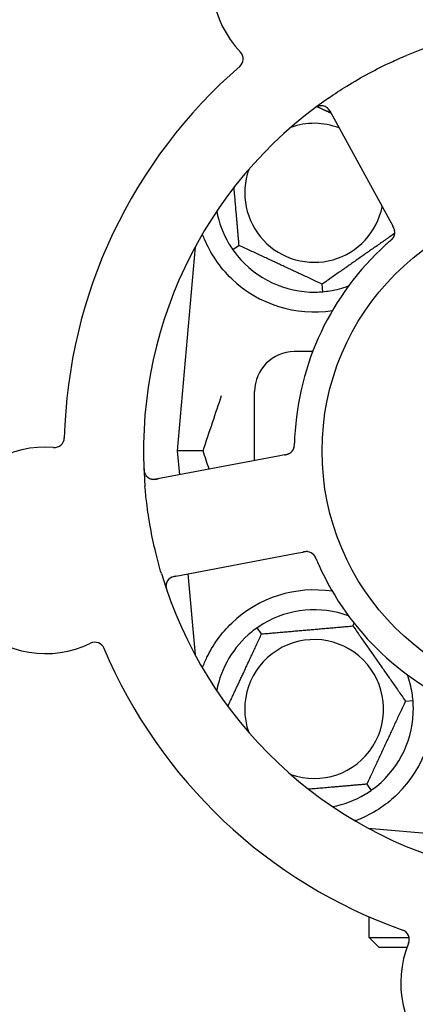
# Model space of a CAD drawing. Header units: inches. Extents: x 24 to 1128, y -69 to 748.
# Tile 41 of 256: x 135.25 to 136.49, y 213.57 to 216.67. Entities that reach past the tile are written whole.
import ezdxf

# ---------------------------------------------------------------- set-up
doc = ezdxf.new("R2010")
doc.units = ezdxf.units.IN
doc.header["$LTSCALE"] = 32
doc.header["$MEASUREMENT"] = 0
doc.layers.add('Dimension (ANSI)', color=7, linetype='Continuous', lineweight=25)
doc.layers.add('Visible (ANSI)', color=7, linetype='Continuous', lineweight=30)
doc.styles.add('Note Text (ANSI)', font='tahoma.ttf')
doc.dimstyles.new('SB Fraction-16 (ANSI)', dxfattribs={"dimscale": 32, "dimtxt": 0.125, "dimasz": 0.098425, "dimexe": 0.125, "dimexo": 0.0625, "dimgap": 0.031496, "dimtad": 0, "dimtih": 1, "dimtoh": 1, "dimdec": 4, "dimrnd": 1e-08, "dimzin": 0, "dimdsep": 46, "dimlunit": 5, "dimtxsty": 'Note Text (ANSI)', "dimcen": 0.09, "dimdle": 0.393701, "dimclrd": 256, "dimclre": 256, "dimclrt": 256, "dimadec": 0, "dimazin": 3, "dimtfac": 0.96, "dimtofl": 0, "dimtmove": 0, "dimatfit": 3, "dimfxl": 1, "dimfrac": 2, "dimtolj": 1, "dimtzin": 12, "dimlwd": -1, "dimlwe": -1, "dimarcsym": 0})

# ---------------------------------------------------------------- blocks, each defined once
blk = doc.blocks.new('*D15')
at = {"layer": 'Defpoints', "color": 0, "transparency": 16777216}
for p in [(157.2904, 468.9837), (65.9568, 162.272), (120.1654, 162.272)]:
    blk.add_point(p, dxfattribs=at)
at = {"layer": 'Dimension (ANSI)', "transparency": 16777216}
for p, q in [((155.2904, 468.9837), (61.9568, 468.9837)), ((65.9568, 465.8341), (65.9568, 331.6609)), ((65.9568, 165.4216), (65.9568, 324.5948)), ((118.1654, 162.272), (61.9568, 162.272))]:
    blk.add_line(p, q, dxfattribs=at)
for points in [[(65.4319, 465.8341), (66.4817, 465.8341), (65.9568, 468.9837)], [(65.4319, 165.4216), (66.4817, 165.4216), (65.9568, 162.272)]]:
    blk.add_solid(points, dxfattribs=at)
at = {"layer": 'Dimension (ANSI)', "transparency": 16777216, "insert": (53.754, 330.653), "char_height": 4, "attachment_point": 1, "style": 'Note Text (ANSI)'}
blk.add_mtext('\\A1;306 11/16', dxfattribs=at)

msp = doc.modelspace()

# ---------------------------------------------------------------- linework, layer by layer
at = {"layer": 'Visible (ANSI)'}
for p, q in [((136.22291, 216.38318), (136.41154, 216.03839)), ((136.41154, 216.03839), (136.42109, 216.02094)), ((135.93714, 215.95962), (135.91762, 215.94596)), ((135.79853, 215.95469), (135.74236, 215.3127)), ((136.20084, 215.81389), (136.19877, 215.83762)), ((136.16882, 215.6252), (136.11111, 215.6252)), ((135.98611, 215.28255), (135.98611, 215.5002)), ((135.82383, 215.3127), (135.74236, 215.3127)), ((135.74236, 215.3127), (135.74891, 215.2378)), ((136.06064, 215.29661), (135.67444, 215.22375)), ((136.08016, 215.30029), (136.06064, 215.29661)), ((135.73219, 214.91765), (136.11838, 214.99051)), ((136.11838, 214.99051), (136.13794, 214.99419)), ((135.77619, 214.92595), (135.79853, 214.67072)), ((136.00803, 214.73667), (135.99437, 214.75619)), ((136.29561, 214.76183), (136.29954, 214.77026)), ((136.46119, 214.52536), (136.48492, 214.52744)), ((136.33919, 214.26373), (136.35285, 214.24422)), ((136.34412, 214.12512), (136.6729, 214.09635)), ((136.34736, 214.12337), (136.34736, 214.12483)), ((136.34736, 213.78145), (136.34736, 213.84573)), ((136.34736, 213.78145), (136.47247, 213.78145)), ((136.37861, 213.7502), (136.34736, 213.78145)), ((136.46584, 213.7502), (136.37861, 213.7502))]:
    msp.add_line(p, q, dxfattribs=at)
msp.add_circle((136.98611, 215.3127), 0.7875, dxfattribs=at)
for centre, radius, start, end in [((136.17616, 216.79312), 0.325, 13.56477, 223.80207), ((136.98611, 215.3127), 1.35, 52.62287, 112.74397), ((135.91904, 216.54653), 0.03125, 310.85452, 43.80207), ((136.98611, 215.3127), 1.6, 130.81714, 178.5497), ((136.98611, 215.3127), 1.35, 124.62287, 184.74397), ((136.19549, 216.36818), 0.03125, 28.68342, 126.83549), ((136.17361, 216.1252), 0.21875, 68.88811, 109.65889), ((136.17361, 216.1252), 0.21875, 160.34111, 348.47873), ((136.17361, 216.1252), 0.3125, 190.71622, 210.84193), ((136.39644, 216.00088), 0.03125, 329.46904, 11.46837), ((136.98611, 215.3127), 0.875, 132.19111, 177.17573), ((136.17361, 216.1252), 0.3125, 219.15807, 270.84193), ((136.17361, 216.1252), 0.375, 226.24547, 278.78707), ((136.17361, 216.1252), 0.3125, 279.15807, 290.27972), ((136.11111, 215.5002), 0.125, 90, 180), ((135.35541, 215.35505), 0.03125, 265.56477, 358.51231), ((135.32786, 214.99987), 0.325, 85.56477, 295.80207), ((136.08007, 215.33207), 0.03125, 298.67765, 340.13682), ((135.66865, 215.25446), 0.03125, 182.53135, 280.68342), ((136.1494, 214.96456), 0.03125, 41.46904, 83.46837), ((136.98611, 215.3127), 0.875, 204.19111, 249.17573), ((136.98611, 215.3127), 1.35, 196.62287, 256.74397), ((135.73798, 214.88694), 0.03125, 100.68342, 198.83549), ((136.17361, 214.5002), 0.375, 81.21293, 133.75453), ((136.17361, 214.5002), 0.3125, 69.72028, 120.84193), ((136.17361, 214.5002), 0.3125, 129.15807, 169.28378), ((136.17361, 214.5002), 0.21875, 250.34111, 199.65889), ((135.48292, 214.67914), 0.03125, 22.85452, 115.80207), ((136.98611, 215.3127), 1.6, 202.81714, 250.5497), ((136.17361, 214.5002), 0.3125, 9.15807, 20.27972), ((136.17361, 214.5002), 0.375, 314.27762, 8.78707), ((136.17361, 214.5002), 0.3125, 309.15807, 0.84193), ((136.17361, 214.5002), 0.3125, 280.71622, 300.84193), ((136.44192, 213.7749), 0.03125, 337.56477, 70.51231), ((136.7712, 213.63894), 0.325, 157.56477, 7.80207)]:
    msp.add_arc(centre, radius, start, end, dxfattribs=at)
for points, knots in [([(136.21908, 216.42363), (136.23794, 216.43666), (136.25702, 216.44912), (136.29922, 216.4752), (136.32271, 216.48877), (136.3692, 216.51378), (136.3919, 216.52516), (136.4311, 216.54347), (136.44754, 216.55075), (136.46418, 216.55773)], [-0.73117437, -0.73117437, -0.73117437, -0.73117437, -0.55243049, -0.55243049, -0.34047291, -0.34047291, -0.14064238, -0.14064238, 0, 0, 0, 0]), ([(136.1895, 216.39885), (136.18922, 216.39879), (136.18887, 216.39871), (136.1877, 216.39841), (136.18681, 216.39814), (136.18484, 216.39742), (136.18367, 216.39693), (136.18171, 216.39594), (136.18109, 216.39561), (136.17955, 216.39475), (136.17861, 216.39419), (136.17664, 216.39293), (136.1756, 216.39222), (136.17399, 216.39108), (136.1734, 216.39065), (136.17223, 216.38978), (136.17167, 216.38936), (136.17109, 216.38892)], [0.051298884, 0.051298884, 0.051298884, 0.051298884, 0.057269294, 0.057269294, 0.069785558, 0.069785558, 0.083632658, 0.083632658, 0.089458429, 0.089458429, 0.097820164, 0.097820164, 0.107290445, 0.107290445, 0.113094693, 0.113094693, 0.118968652, 0.118968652, 0.118968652, 0.118968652]), ([(136.2268, 216.37606), (136.22635, 216.37689), (136.22589, 216.37772), (136.22409, 216.38094), (136.22269, 216.38328), (136.2201, 216.38703), (136.21889, 216.38855), (136.21674, 216.39091), (136.21569, 216.39191), (136.21394, 216.39336), (136.21325, 216.39387), (136.21251, 216.39438), (136.21235, 216.39449), (136.21221, 216.39458)], [0, 0, 0, 0, 0.007248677, 0.007248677, 0.028564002, 0.028564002, 0.047482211, 0.047482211, 0.06536174, 0.06536174, 0.076705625, 0.076705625, 0.079955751, 0.079955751, 0.079955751, 0.079955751]), ([(136.4273, 216.00583), (136.42728, 216.00592), (136.42727, 216.00602), (136.42721, 216.00632), (136.42717, 216.00654), (136.42696, 216.00752), (136.42673, 216.00843), (136.42606, 216.0106), (136.42556, 216.01194), (136.4244, 216.01462), (136.42373, 216.01598), (136.42273, 216.01791), (136.42241, 216.01852), (136.42192, 216.01942), (136.42175, 216.01972), (136.42143, 216.02032), (136.42127, 216.02061), (136.42111, 216.0209)], [0.038929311, 0.038929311, 0.038929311, 0.038929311, 0.040726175, 0.040726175, 0.043941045, 0.043941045, 0.054249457, 0.054249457, 0.066768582, 0.066768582, 0.078206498, 0.078206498, 0.083402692, 0.083402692, 0.086046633, 0.086046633, 0.088630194, 0.088630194, 0.088630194, 0.088630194]), ([(136.42716, 216.00663), (136.42716, 216.00663), (136.42716, 216.00664), (136.42715, 216.00671), (136.42711, 216.00693), (136.42696, 216.0076), (136.42684, 216.00813), (136.42652, 216.00931), (136.42632, 216.00995), (136.42604, 216.01075), (136.42597, 216.01096), (136.42542, 216.01245), (136.42468, 216.01412), (136.42335, 216.01675), (136.42294, 216.01753), (136.42229, 216.01874), (136.42206, 216.01916), (136.42159, 216.02002), (136.42135, 216.02046), (136.42111, 216.0209)], [0.028019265, 0.028019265, 0.028019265, 0.028019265, 0.028672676, 0.028672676, 0.033062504, 0.033062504, 0.040781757, 0.040781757, 0.051074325, 0.051074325, 0.054504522, 0.054504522, 0.07506277, 0.07506277, 0.083066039, 0.083066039, 0.087153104, 0.087153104, 0.091266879, 0.091266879, 0.091266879, 0.091266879]), ([(135.91427, 215.85434), (135.89564, 215.87217), (135.87821, 215.89275), (135.84896, 215.93569), (135.8372, 215.95807), (135.82622, 215.98385), (135.82389, 215.98981), (135.82171, 215.99578)], [0.51551539, 0.51551539, 0.51551539, 0.51551539, 0.71204276, 0.71204276, 0.91166133, 0.91166133, 0.96773016, 0.96773016, 0.96773016, 0.96773016]), ([(136.41229, 215.97328), (136.41193, 215.97296), (136.41155, 215.97263), (136.41113, 215.97227), (136.40744, 215.96905), (136.40244, 215.96461), (136.39845, 215.961)], [0.48080563, 0.48080563, 0.48080563, 0.48080563, 0.5329828, 0.5329828, 0.5329828, 1, 1, 1, 1]), ([(136.41232, 215.9733), (136.41255, 215.9735), (136.41277, 215.9737), (136.41338, 215.97423), (136.41377, 215.97456), (136.41496, 215.97561), (136.41577, 215.97635), (136.41743, 215.9779), (136.41828, 215.97875), (136.41992, 215.98045), (136.42065, 215.9813), (136.42205, 215.98302), (136.42262, 215.98384), (136.42329, 215.98489), (136.42346, 215.98518), (136.42359, 215.9854)], [0.001596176, 0.001596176, 0.001596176, 0.001596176, 0.003937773, 0.003937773, 0.007842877, 0.007842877, 0.016055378, 0.016055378, 0.025513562, 0.025513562, 0.037191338, 0.037191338, 0.0541939, 0.0541939, 0.061558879, 0.061558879, 0.061558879, 0.061558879]), ([(136.41232, 215.9733), (136.41273, 215.97366), (136.41315, 215.97402), (136.41397, 215.97473), (136.41438, 215.97509), (136.41574, 215.9763), (136.41668, 215.97716), (136.41817, 215.9786), (136.41877, 215.9792), (136.42011, 215.98061), (136.42077, 215.98138), (136.42189, 215.98279), (136.42236, 215.98345), (136.42307, 215.98452), (136.42335, 215.98498), (136.42351, 215.98525), (136.42353, 215.98529), (136.42354, 215.9853), (136.42354, 215.9853), (136.42354, 215.9853)], [0, 0, 0, 0, 0.004180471, 0.004180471, 0.008305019, 0.008305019, 0.018114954, 0.018114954, 0.025612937, 0.025612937, 0.036850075, 0.036850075, 0.047489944, 0.047489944, 0.05608938, 0.05608938, 0.05828692, 0.05828692, 0.058652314, 0.058652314, 0.058652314, 0.058652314]), ([(136.10919, 215.32075), (136.10927, 215.32097), (136.10938, 215.32125), (136.10966, 215.32208), (136.10984, 215.32269), (136.11018, 215.324), (136.11034, 215.32468), (136.1106, 215.32607), (136.11071, 215.32675), (136.11094, 215.32842), (136.11105, 215.32944), (136.11117, 215.33096), (136.1112, 215.33142), (136.11131, 215.33308), (136.11136, 215.33432), (136.11141, 215.33593), (136.11143, 215.33634), (136.11144, 215.33691), (136.11145, 215.33709), (136.11145, 215.33726)], [0.044252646, 0.044252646, 0.044252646, 0.044252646, 0.05067159, 0.05067159, 0.061250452, 0.061250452, 0.07105005, 0.07105005, 0.078610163, 0.078610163, 0.087196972, 0.087196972, 0.090753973, 0.090753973, 0.100050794, 0.100050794, 0.103147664, 0.103147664, 0.104517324, 0.104517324, 0.104517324, 0.104517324]), ([(136.10933, 215.3211), (136.10933, 215.3211), (136.10934, 215.32113), (136.10939, 215.32125), (136.10943, 215.32139), (136.10958, 215.32181), (136.10969, 215.32216), (136.11005, 215.32333), (136.11028, 215.32424), (136.11067, 215.32621), (136.11083, 215.32724), (136.11111, 215.32967), (136.11122, 215.33112), (136.11136, 215.33394), (136.1114, 215.33533), (136.11144, 215.33688), (136.11145, 215.33707), (136.11145, 215.33726)], [0.030853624, 0.030853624, 0.030853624, 0.030853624, 0.032941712, 0.032941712, 0.036385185, 0.036385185, 0.042347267, 0.042347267, 0.055267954, 0.055267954, 0.065838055, 0.065838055, 0.077516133, 0.077516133, 0.087897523, 0.087897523, 0.089364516, 0.089364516, 0.089364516, 0.089364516]), ([(136.08017, 215.30029), (136.08068, 215.30039), (136.08121, 215.30049), (136.08222, 215.30068), (136.08272, 215.30078), (136.08383, 215.301), (136.08445, 215.30112), (136.08663, 215.30159), (136.08801, 215.30193), (136.09016, 215.30255), (136.09109, 215.30287), (136.09272, 215.30352), (136.09343, 215.30383), (136.09457, 215.30439), (136.09507, 215.30466), (136.09536, 215.30482), (136.09539, 215.30484), (136.09539, 215.30484), (136.09539, 215.30484), (136.09539, 215.30484)], [0, 0, 0, 0, 0.004355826, 0.004355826, 0.008687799, 0.008687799, 0.014307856, 0.014307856, 0.029588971, 0.029588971, 0.043844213, 0.043844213, 0.054171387, 0.054171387, 0.06195455, 0.06195455, 0.063871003, 0.063871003, 0.063878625, 0.063878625, 0.063878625, 0.063878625]), ([(136.08021, 215.3003), (136.0805, 215.30035), (136.08079, 215.30041), (136.0824, 215.30071), (136.08375, 215.30098), (136.08655, 215.3016), (136.08803, 215.30197), (136.09061, 215.30276), (136.09176, 215.30317), (136.09386, 215.30405), (136.09483, 215.30454), (136.09564, 215.30498), (136.09575, 215.30505), (136.09585, 215.3051)], [0, 0, 0, 0, 0.002309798, 0.002309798, 0.012623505, 0.012623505, 0.02433842, 0.02433842, 0.035397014, 0.035397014, 0.047442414, 0.047442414, 0.049661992, 0.049661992, 0.049661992, 0.049661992]), ([(135.63713, 215.26014), (135.63716, 215.25951), (135.63718, 215.25889), (135.63726, 215.25722), (135.63732, 215.25614), (135.63748, 215.25415), (135.63756, 215.25323), (135.63784, 215.25088), (135.63806, 215.24943), (135.63855, 215.24692), (135.63882, 215.24582), (135.63935, 215.24397), (135.63961, 215.24318), (135.64019, 215.24162), (135.64051, 215.24089), (135.6409, 215.24008), (135.64099, 215.23991), (135.64106, 215.23977)], [0, 0, 0, 0, 0.005149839, 0.005149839, 0.013554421, 0.013554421, 0.020527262, 0.020527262, 0.031641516, 0.031641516, 0.041623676, 0.041623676, 0.051235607, 0.051235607, 0.06373445, 0.06373445, 0.067355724, 0.067355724, 0.067355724, 0.067355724]), ([(135.65893, 215.22476), (135.65921, 215.22467), (135.65956, 215.22457), (135.6613, 215.22411), (135.66302, 215.22378), (135.66618, 215.2235), (135.6677, 215.22345), (135.67157, 215.22359), (135.67401, 215.22384), (135.67753, 215.22437), (135.67856, 215.22455), (135.68054, 215.2249), (135.68148, 215.22508), (135.68242, 215.22526)], [0.058736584, 0.058736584, 0.058736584, 0.058736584, 0.064782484, 0.064782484, 0.086145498, 0.086145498, 0.103238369, 0.103238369, 0.123434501, 0.123434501, 0.131598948, 0.131598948, 0.13893919, 0.13893919, 0.13893919, 0.13893919]), ([(135.69253, 214.92651), (135.68597, 214.94847), (135.68001, 214.97048), (135.66827, 215.01854), (135.66265, 215.04496), (135.6531, 215.09754), (135.6492, 215.12337), (135.64394, 215.16645), (135.64217, 215.18371), (135.64073, 215.20105)], [-0.73118965, -0.73118965, -0.73118965, -0.73118965, -0.55244576, -0.55244576, -0.34137939, -0.34137939, -0.13566771, -0.13566771, 0, 0, 0, 0]), ([(136.15342, 214.99555), (136.15342, 214.99555), (136.15341, 214.99555), (136.15334, 214.99556), (136.15312, 214.99559), (136.15243, 214.99566), (136.15189, 214.9957), (136.15067, 214.99577), (136.15001, 214.99578), (136.14915, 214.99576), (136.14894, 214.99575), (136.14735, 214.99569), (136.14553, 214.9955), (136.14261, 214.99505), (136.14175, 214.9949), (136.14039, 214.99465), (136.13992, 214.99457), (136.13897, 214.99439), (136.13847, 214.99429), (136.13798, 214.9942)], [0.028019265, 0.028019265, 0.028019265, 0.028019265, 0.028672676, 0.028672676, 0.033062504, 0.033062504, 0.040781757, 0.040781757, 0.051074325, 0.051074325, 0.054504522, 0.054504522, 0.075062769, 0.075062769, 0.083066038, 0.083066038, 0.087153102, 0.087153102, 0.091266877, 0.091266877, 0.091266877, 0.091266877]), ([(136.15422, 214.99543), (136.15413, 214.99544), (136.15403, 214.99546), (136.15373, 214.9955), (136.15351, 214.99553), (136.15251, 214.99563), (136.15157, 214.9957), (136.14931, 214.99573), (136.14788, 214.99567), (136.14497, 214.99538), (136.14347, 214.99517), (136.14132, 214.99482), (136.14064, 214.9947), (136.13964, 214.99451), (136.1393, 214.99445), (136.13863, 214.99433), (136.13831, 214.99426), (136.13798, 214.9942)], [0.038929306, 0.038929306, 0.038929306, 0.038929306, 0.040726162, 0.040726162, 0.043941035, 0.043941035, 0.054249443, 0.054249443, 0.066768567, 0.066768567, 0.078206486, 0.078206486, 0.083402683, 0.083402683, 0.086046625, 0.086046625, 0.088630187, 0.088630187, 0.088630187, 0.088630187]), ([(136.18053, 214.97113), (136.18041, 214.97141), (136.1803, 214.97169), (136.17998, 214.97243), (136.17978, 214.9729), (136.17915, 214.97435), (136.1787, 214.97535), (136.17773, 214.97741), (136.17719, 214.97849), (136.17608, 214.98057), (136.1755, 214.98153), (136.17429, 214.98339), (136.17369, 214.98418), (136.1729, 214.98514), (136.17268, 214.9854), (136.17251, 214.98559)], [0.001596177, 0.001596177, 0.001596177, 0.001596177, 0.00393777, 0.00393777, 0.007842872, 0.007842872, 0.016055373, 0.016055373, 0.025513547, 0.025513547, 0.037191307, 0.037191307, 0.054193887, 0.054193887, 0.06155888, 0.06155888, 0.06155888, 0.06155888]), ([(136.18053, 214.97113), (136.18032, 214.97164), (136.1801, 214.97214), (136.17968, 214.97314), (136.17946, 214.97364), (136.17874, 214.97531), (136.17821, 214.97647), (136.1773, 214.97833), (136.17691, 214.97909), (136.17598, 214.9808), (136.17546, 214.98167), (136.17446, 214.98316), (136.17398, 214.98382), (136.17318, 214.98483), (136.17283, 214.98523), (136.17262, 214.98547), (136.17259, 214.9855), (136.17258, 214.98551), (136.17258, 214.98551), (136.17258, 214.98551)], [0, 0, 0, 0, 0.004180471, 0.004180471, 0.008305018, 0.008305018, 0.018114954, 0.018114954, 0.025612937, 0.025612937, 0.036850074, 0.036850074, 0.047489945, 0.047489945, 0.056089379, 0.056089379, 0.058286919, 0.058286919, 0.058652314, 0.058652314, 0.058652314, 0.058652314]), ([(136.18054, 214.9711), (136.18073, 214.97066), (136.18093, 214.97019), (136.18115, 214.96968), (136.18307, 214.96518), (136.18574, 214.95905), (136.18795, 214.95414)], [0.48080563, 0.48080563, 0.48080563, 0.48080563, 0.5329828, 0.5329828, 0.5329828, 1, 1, 1, 1]), ([(135.74015, 214.91915), (135.73923, 214.91898), (135.73829, 214.9188), (135.73468, 214.91809), (135.73202, 214.91748), (135.72766, 214.91617), (135.72584, 214.91549), (135.72292, 214.91418), (135.72165, 214.91349), (135.71973, 214.91226), (135.71903, 214.91177), (135.71831, 214.91122), (135.71817, 214.9111), (135.71804, 214.911)], [0, 0, 0, 0, 0.007248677, 0.007248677, 0.028564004, 0.028564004, 0.047482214, 0.047482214, 0.065361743, 0.065361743, 0.076705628, 0.076705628, 0.079955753, 0.079955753, 0.079955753, 0.079955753]), ([(135.70696, 214.89072), (135.70693, 214.89043), (135.7069, 214.89007), (135.70682, 214.88887), (135.7068, 214.88794), (135.70687, 214.88584), (135.70698, 214.88458), (135.70731, 214.88241), (135.70743, 214.88172), (135.70778, 214.87999), (135.70803, 214.87892), (135.70861, 214.87666), (135.70896, 214.87545), (135.70955, 214.87357), (135.70978, 214.87287), (135.71024, 214.8715), (135.71047, 214.87083), (135.71071, 214.87015)], [0.051298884, 0.051298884, 0.051298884, 0.051298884, 0.057269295, 0.057269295, 0.069785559, 0.069785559, 0.08363266, 0.08363266, 0.08945843, 0.08945843, 0.097820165, 0.097820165, 0.107290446, 0.107290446, 0.113094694, 0.113094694, 0.118968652, 0.118968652, 0.118968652, 0.118968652]), ([(135.82178, 214.62957), (135.82593, 214.64088), (135.83076, 214.65258), (135.84448, 214.68098), (135.8557, 214.70045), (135.88253, 214.73772), (135.89808, 214.75557), (135.91427, 214.77107)], [1.39089206, 1.39089206, 1.39089206, 1.39089206, 1.4959744, 1.4959744, 1.66977331, 1.66977331, 1.84048199, 1.84048199, 1.84048199, 1.84048199]), ([(136.43541, 214.23171), (136.42027, 214.21695), (136.40332, 214.20303), (136.36431, 214.17626), (136.3419, 214.16436), (136.31617, 214.15331), (136.31046, 214.15101), (136.30471, 214.14887)], [0.55181372, 0.55181372, 0.55181372, 0.55181372, 0.71000954, 0.71000954, 0.90366002, 0.90366002, 0.95550669, 0.95550669, 0.95550669, 0.95550669])]:
    msp.add_open_spline(points, degree=3, knots=knots, dxfattribs=at)
for points, weights in [([(136.18309, 216.39662), (136.20549, 216.38618), (136.22667, 216.3763)], [1.07843603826, 1.09878333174, 1.1102393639]), ([(135.93714, 215.95962), (135.92862, 216.05701), (135.92115, 216.14238)], [1.04422863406, 1.14843950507, 1.11819795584]), ([(136.42754, 215.99782), (136.31407, 215.91836), (136.19877, 215.83762)], [1.05318140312, 1.20116354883, 1.04422863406]), ([(136.19877, 215.83762), (136.06795, 215.89862), (135.93714, 215.95962)], [1.04422863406, 1.20577136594, 1.04422863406]), ([(136.00803, 214.73667), (136.15182, 214.74925), (136.29561, 214.76183)], [1.04422863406, 1.20577136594, 1.04422863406]), ([(136.29561, 214.76183), (136.3784, 214.6436), (136.46119, 214.52536)], [1.04422863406, 1.20577136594, 1.04422863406]), ([(135.90169, 214.50862), (135.95328, 214.61927), (136.00803, 214.73667)], [1.07748863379, 1.18694802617, 1.04422863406]), ([(136.46119, 214.52536), (136.40019, 214.39455), (136.33919, 214.26373)], [1.04422863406, 1.20577136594, 1.04422863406]), ([(136.33919, 214.26373), (136.2418, 214.25521), (136.15643, 214.24774)], [1.04422863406, 1.14843950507, 1.11819795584]), ([(136.30471, 214.14887), (136.30314, 214.14899), (136.30157, 214.14912)], [0.999914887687, 0.999914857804, 0.999914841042])]:
    msp.add_rational_spline(points, weights, degree=2, dxfattribs=at)
for points in [[(135.9053, 215.96499), (135.90901, 215.95879), (135.91326, 215.95221), (135.91762, 215.94596)], [(135.91762, 215.94596), (135.922, 215.93972), (135.92673, 215.93347), (135.93129, 215.92787)], [(136.1782, 215.81274), (136.18543, 215.81284), (136.19325, 215.81323), (136.20084, 215.81389)], [(136.20084, 215.81389), (136.20844, 215.81456), (136.21621, 215.81553), (136.22335, 215.81668)], [(135.82383, 215.3127), (135.84347, 215.37298), (135.86359, 215.43239), (135.88213, 215.48701)], [(136.11217, 215.35582), (136.11188, 215.34984), (136.1116, 215.3422), (136.11145, 215.33726)], [(135.84268, 215.25549), (135.83639, 215.27439), (135.83009, 215.2935), (135.82383, 215.3127)], [(135.99437, 214.75619), (135.98812, 214.75181), (135.98188, 214.74708), (135.97628, 214.74252)], [(136.0134, 214.76851), (136.00719, 214.7648), (136.00061, 214.76055), (135.99437, 214.75619)], [(136.48492, 214.52744), (136.48425, 214.53503), (136.48328, 214.5428), (136.48213, 214.54994)], [(136.48607, 214.50479), (136.48597, 214.51202), (136.48558, 214.51984), (136.48492, 214.52744)], [(136.35285, 214.24422), (136.35909, 214.24859), (136.36534, 214.25332), (136.37094, 214.25789)], [(136.33382, 214.23189), (136.34002, 214.2356), (136.3466, 214.23985), (136.35285, 214.24422)]]:
    msp.add_open_spline(points, degree=3, dxfattribs=at)

# ---------------------------------------------------------------- dimensions: what is measured, and where the dimension line sits
at = {"layer": 'Dimension (ANSI)'}
dim = msp.add_linear_dim(base=(65.95681, 162.27197), p1=(157.29037, 468.98367), p2=(120.16537, 162.27197), angle=270, dimstyle='SB Fraction-16 (ANSI)', override={"dimgap": 0.031496, "dimdec": 4, "dimtol": 0, "dimlim": 0, "dimtp": 0, "dimtm": 0, "dimtdec": 2, "dimatfit": 1}, dxfattribs=at)
dim.commit()
dim.dimension.update_dxf_attribs({"geometry": '*D15', "text_midpoint": (65.95681, 328.12782), "dimtype": 160})

doc.saveas('drawing.dxf')
